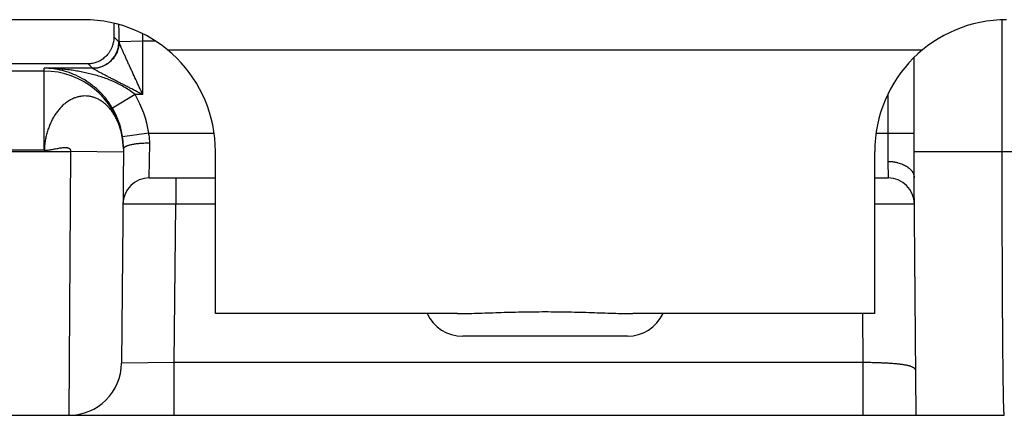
# Model space of a CAD drawing. Header units: inches. Extents: x 0.2 to 16.8, y 0.2 to 10.8.
# Tile 15 of 26: x 7.228 to 7.602, y 9.117 to 9.267. Entities that reach past the tile are written whole.
import ezdxf

# ---------------------------------------------------------------- set-up
doc = ezdxf.new("R2010")
doc.units = ezdxf.units.IN
doc.header["$LTSCALE"] = 0.935
doc.header["$MEASUREMENT"] = 0
doc.layers.get('0').update_dxf_attribs({"linetype": 'CONTINUOUS'})

msp = doc.modelspace()

# ---------------------------------------------------------------- linework, layer by layer
at = {"color": 7, "linetype": 'CONTINUOUS'}
for p, q in [((7.2523894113, 9.267392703), (6.8123894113, 9.267392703)), ((7.6007444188, 9.217392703), (7.6007444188, 9.2673217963)), ((7.2658040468, 9.2589765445), (7.2638549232, 9.2609256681)), ((7.2748198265, 9.2593256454), (7.2748183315, 9.2620317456)), ((7.2658211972, 9.259130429), (7.2748198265, 9.2593256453)), ((7.2748198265, 9.2389795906), (7.2748198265, 9.2593256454)), ((7.2748198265, 9.2593256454), (7.2795464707, 9.2593256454)), ((7.2841964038, 9.2559713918), (7.5705824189, 9.2559713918)), ((7.5673894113, 9.207392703), (7.5673894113, 9.2530820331)), ((7.2541556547, 9.2506279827), (6.9300433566, 9.2506279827)), ((7.2558055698, 9.2489780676), (7.2541556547, 9.2506279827)), ((7.2374800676, 9.2479072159), (6.7958780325, 9.2479072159)), ((7.2374800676, 9.2479072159), (7.2374894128, 9.2489780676)), ((7.2374800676, 9.2179117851), (7.2374800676, 9.2479072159)), ((7.2558055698, 9.2489780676), (7.2374894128, 9.2489780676)), ((7.2719235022, 9.2389795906), (7.2633141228, 9.2338930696)), ((7.2748198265, 9.2389795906), (7.2719235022, 9.2389795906)), ((7.5573894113, 9.2391175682), (7.5573894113, 9.2136630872)), ((7.2669533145, 9.2233504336), (7.2669020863, 9.2235728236)), ((7.267001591, 9.2231318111), (7.2669387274, 9.2234115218)), ((7.2674692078, 9.2187149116), (7.2669625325, 9.2234044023)), ((7.2670644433, 9.2228341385), (7.2669864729, 9.2231964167)), ((7.2770687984, 9.224392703), (7.2671730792, 9.2229518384)), ((7.2770687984, 9.224392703), (7.3018525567, 9.224392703)), ((7.552926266, 9.224392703), (7.5673894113, 9.224392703)), ((7.2773025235, 9.207392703), (7.2774848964, 9.2205506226)), ((7.2374800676, 9.2179117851), (6.7958780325, 9.2177820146)), ((7.2474759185, 9.217392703), (7.246777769, 9.117392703)), ((7.2674751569, 9.2172181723), (7.2474759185, 9.217392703)), ((7.26748847, 9.2187436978), (7.2667770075, 9.1372181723)), ((7.2675732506, 9.2186717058), (7.2674853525, 9.21837784)), ((7.3023894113, 9.1559713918), (7.3023894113, 9.217392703)), ((7.5523894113, 9.1559713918), (7.5523894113, 9.217392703)), ((7.5673894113, 9.217392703), (7.6272690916, 9.217392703)), ((7.5573894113, 9.2136630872), (7.5574762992, 9.207392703)), ((7.2773025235, 9.207392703), (7.3023894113, 9.207392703)), ((7.2873029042, 9.207392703), (7.2873029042, 9.197392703)), ((7.5523894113, 9.207392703), (7.5574762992, 9.207392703)), ((7.5681748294, 9.117392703), (7.5673894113, 9.207392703)), ((7.2873029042, 9.197392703), (7.2673029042, 9.1974799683)), ((7.2867792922, 9.137392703), (7.2873029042, 9.197392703)), ((7.3023894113, 9.197392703), (7.2873029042, 9.197392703)), ((7.5674759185, 9.1974799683), (7.5523946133, 9.1974141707)), ((7.3941629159, 9.1559713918), (7.3023894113, 9.1559713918)), ((7.5523894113, 9.1559713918), (7.4606159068, 9.1559713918)), ((7.5479995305, 9.137392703), (7.5478373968, 9.1559713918)), ((7.4586016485, 9.147392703), (7.3961771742, 9.147392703)), ((7.2867792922, 9.137392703), (7.2667770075, 9.1372181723)), ((7.2867792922, 9.117392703), (7.2867792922, 9.137392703)), ((7.5479995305, 9.137392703), (7.2867792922, 9.137392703)), ((7.5479995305, 9.117392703), (7.5479995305, 9.137392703)), ((6.5934600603, 9.117392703), (7.6015480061, 9.117392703)), ((7.6015480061, 9.117392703), (7.6014878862, 9.1176728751))]:
    msp.add_line(p, q, dxfattribs=at)
msp.add_lwpolyline([(7.2674882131, 9.2187142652), (7.2674805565, 9.2193718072), (7.2674511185, 9.2199889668), (7.267405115, 9.2205674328), (7.2673452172, 9.2211182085), (7.2672759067, 9.221629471), (7.2672007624, 9.2221001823), (7.2671233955, 9.2225280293), (7.2670498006, 9.2228984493)], dxfattribs=at)
for centre, radius, start, end in [((7.2523894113, 9.217392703), 0.05, 0, 90), ((6.0163050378, 9.2590322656), 1.2495166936, 359.9954737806, 0.2984843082), ((7.6023894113, 9.217392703), 0.05, 90, 180), ((7.2558019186, 9.2589801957), 0.0100021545, 270.0209153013, 359.9790846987), ((7.2374818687, 9.2179079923), 0.0299990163, 11.5726589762, 90.0034399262), ((7.2374699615, 9.2186255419), 0.0400166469, 8.286278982, 30.5732339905), ((7.2374735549, 9.2186280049), 0.0300127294, 9.5456954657, 30.5720581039), ((7.2375045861, 9.2179146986), 0.0299751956, 10.3193817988, 11.5688118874), ((7.2397233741, 9.2181615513), 0.0277391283, 10.8947587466, 11.2711044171), ((7.2375391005, 9.2186389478), 0.0299462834, 8.2806143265, 9.5458453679), ((7.2374937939, 9.2186270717), 0.0299928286, 2.1463682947, 8.2905997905), ((7.23768305, 9.2179108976), 0.0297970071, 0.8986496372, 1.5462022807), ((7.2773025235, 9.1973927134), 0.0099999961, 90.000000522, 179.5000598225), ((7.5574762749, 9.197392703), 0.01, 0.5, 89.9998604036), ((7.3961771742, 9.162392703), 0.015, 205.39348055, 270), ((7.4586016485, 9.162392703), 0.015, 270, 334.60651945), ((7.246777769, 9.137392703), 0.02, 270, 359.5)]:
    msp.add_arc(centre, radius, start, end, dxfattribs=at)
msp.add_ellipse((7.2641602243, 9.2706249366), major_axis=(0, 0.02), ratio=0.0174550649, start_param=-4.4801595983, end_param=-4.2060676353, dxfattribs=at)
for points, knots in [([(7.2638549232, 9.2609256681), (7.2638589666, 9.2605079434), (7.2638171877, 9.2596887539), (7.2636142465, 9.2585025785), (7.2632926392, 9.2573958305), (7.2628712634, 9.2563749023), (7.2623665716, 9.2554421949), (7.2617928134, 9.2545977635), (7.2611618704, 9.2538403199), (7.2604836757, 9.2531679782), (7.2597667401, 9.2525783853), (7.2590180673, 9.2520695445), (7.2582437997, 9.2516392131), (7.2571925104, 9.2511715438), (7.25583251, 9.2507690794), (7.2547114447, 9.2506420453), (7.2541556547, 9.2506279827)], [0, 0, 0, 0, 0.0800373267, 0.1566986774, 0.2300791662, 0.3003962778, 0.3679108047, 0.4329080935, 0.4956773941, 0.5564928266, 0.6156088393, 0.6732702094, 0.7296947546, 0.7850932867, 0.8934798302, 1, 1, 1, 1]), ([(7.2658211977, 9.2589352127), (7.265820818, 9.2586090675), (7.2657879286, 9.2579562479), (7.265642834, 9.2569868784), (7.2654032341, 9.2560361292), (7.2650715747, 9.2551133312), (7.2646508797, 9.2542272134), (7.2639774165, 9.2531069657), (7.2629339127, 9.2518381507), (7.2616626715, 9.250797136), (7.2605403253, 9.2501252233), (7.2596523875, 9.2497054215), (7.2587277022, 9.2493744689), (7.257775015, 9.2491353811), (7.256803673, 9.2489905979), (7.2561495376, 9.2489577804), (7.2558227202, 9.2489574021)], [0, 0, 0, 0, 0.0624298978, 0.1248816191, 0.1873342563, 0.2498035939, 0.3122863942, 0.3747834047, 0.4996702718, 0.6246074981, 0.6871654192, 0.7497301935, 0.8122994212, 0.8748660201, 0.9374414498, 1, 1, 1, 1]), ([(7.2658217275, 9.258933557), (7.2658192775, 9.2589429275), (7.2658155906, 9.2589555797), (7.2658091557, 9.2589697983), (7.2658058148, 9.258974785), (7.2658040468, 9.2589765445)], [0, 0, 0, 0, 0.6207095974, 0.8401445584, 1, 1, 1, 1]), ([(7.2748198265, 9.2389798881), (7.2743822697, 9.239929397), (7.2735063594, 9.2418234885), (7.2722004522, 9.2446558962), (7.2711194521, 9.2470028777), (7.2702644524, 9.2488636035), (7.2696341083, 9.2502396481), (7.2690143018, 9.2515960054), (7.2684081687, 9.2529252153), (7.2678244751, 9.2542174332), (7.2673536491, 9.2552632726), (7.2669957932, 9.2560675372), (7.2667842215, 9.256548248), (7.2666226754, 9.2569189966), (7.2665079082, 9.2571837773), (7.2663983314, 9.2574374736), (7.2662944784, 9.2576789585), (7.2661976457, 9.2579079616), (7.2661099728, 9.2581231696), (7.2660326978, 9.2583193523), (7.2659738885, 9.2584672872), (7.2659308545, 9.258571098), (7.2659033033, 9.2586409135), (7.2658793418, 9.2587104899), (7.2658595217, 9.2587836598), (7.265844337, 9.2588626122), (7.2658287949, 9.2589786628), (7.265823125, 9.2590688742), (7.2658211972, 9.259130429)], [0, 0, 0, 0, 0.1419956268, 0.2834290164, 0.4236141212, 0.4929471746, 0.5615536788, 0.6291827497, 0.6954889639, 0.7599697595, 0.8217643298, 0.851263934, 0.8795289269, 0.8930975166, 0.9061911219, 0.9187239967, 0.9306309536, 0.9418937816, 0.9524926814, 0.9621915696, 0.970531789, 0.9741136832, 0.9774545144, 0.9807243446, 0.9841029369, 0.9877410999, 0.9916355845, 1, 1, 1, 1]), ([(7.2633142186, 9.2338931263), (7.2629160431, 9.2345670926), (7.2620755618, 9.2358726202), (7.2606882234, 9.2377055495), (7.2592100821, 9.2393850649), (7.2571861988, 9.2413778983), (7.2545373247, 9.2435019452), (7.2512007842, 9.2455300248), (7.2478076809, 9.2470574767), (7.2443831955, 9.2481327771), (7.2409421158, 9.2487888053), (7.2386354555, 9.2489591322), (7.2374894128, 9.2489780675)], [0, 0, 0, 0, 0.0752089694, 0.1490026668, 0.2206643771, 0.2899654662, 0.4217088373, 0.5458153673, 0.6641419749, 0.7783491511, 0.8898766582, 1, 1, 1, 1]), ([(7.2719235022, 9.2389795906), (7.2713209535, 9.239489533), (7.2700685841, 9.2404477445), (7.2680880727, 9.2417230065), (7.2660388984, 9.2428517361), (7.2639420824, 9.2438505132), (7.2618107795, 9.2447337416), (7.259653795, 9.2455131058), (7.2574772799, 9.2461981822), (7.2552856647, 9.2467966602), (7.2530821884, 9.2473144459), (7.2508694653, 9.2477567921), (7.2486494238, 9.2481272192), (7.2456843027, 9.248529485), (7.2419647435, 9.2488671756), (7.2389804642, 9.2489688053), (7.2374896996, 9.2489780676)], [0, 0, 0, 0, 0.0648849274, 0.129408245, 0.193463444, 0.257053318, 0.320222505, 0.3830251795, 0.4455123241, 0.5077316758, 0.5697257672, 0.6315307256, 0.6931798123, 0.7547012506, 0.8774593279, 1, 1, 1, 1]), ([(7.2558227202, 9.2489574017), (7.2558202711, 9.2489620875), (7.2558156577, 9.2489698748), (7.2558089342, 9.2489763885), (7.2558055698, 9.2489780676)], [0, 0, 0, 0, 0.5843998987, 1, 1, 1, 1]), ([(7.2748195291, 9.2389795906), (7.2738919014, 9.2394545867), (7.2725027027, 9.2401683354), (7.2706525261, 9.2411179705), (7.269271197, 9.2418272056), (7.2678973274, 9.2425338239), (7.2665330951, 9.2432359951), (7.2651817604, 9.2439322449), (7.264066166, 9.2445092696), (7.2631834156, 9.2449664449), (7.2623177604, 9.2454149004), (7.2614636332, 9.2458591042), (7.260623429, 9.2462988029), (7.2600107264, 9.2466201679), (7.2594130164, 9.2469344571), (7.2588338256, 9.2472395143), (7.2582791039, 9.2475346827), (7.2578360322, 9.2477758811), (7.2574971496, 9.247960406), (7.2571832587, 9.2481303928), (7.2568853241, 9.2482921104), (7.2566081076, 9.2484471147), (7.2564262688, 9.248551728), (7.2562658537, 9.2486480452), (7.2561278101, 9.2487343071), (7.2560270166, 9.2487990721), (7.2559584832, 9.2488449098), (7.2559167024, 9.2488739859), (7.2558820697, 9.2488995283), (7.2558548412, 9.2489215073), (7.2558353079, 9.2489398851), (7.2558256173, 9.2489518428), (7.2558227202, 9.2489574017)], [0, 0, 0, 0, 0.1456559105, 0.2182849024, 0.2906574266, 0.3626743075, 0.4342088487, 0.5050993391, 0.5751346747, 0.6097488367, 0.644038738, 0.7113919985, 0.7443021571, 0.7765757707, 0.8080889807, 0.838684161, 0.8680665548, 0.8959095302, 0.9091895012, 0.9219957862, 0.9457997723, 0.956567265, 0.9663848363, 0.9751184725, 0.9827163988, 0.9891347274, 0.9918619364, 0.9942395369, 0.9962479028, 0.9978766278, 0.9991239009, 1, 1, 1, 1]), ([(7.2669275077, 9.2235832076), (7.2666953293, 9.2247481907), (7.2662383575, 9.2264601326), (7.265402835, 9.2286341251), (7.2646831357, 9.2301614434), (7.2638697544, 9.2315880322), (7.2629681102, 9.232903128), (7.2619857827, 9.2340990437), (7.2609296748, 9.2351678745), (7.2598075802, 9.2361003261), (7.2586279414, 9.2368872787), (7.2573995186, 9.2375215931), (7.2561324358, 9.2380007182), (7.2548359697, 9.2383209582), (7.2535205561, 9.2384780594), (7.2521973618, 9.2384689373), (7.250877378, 9.2382935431), (7.2495702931, 9.2379562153), (7.2482850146, 9.2374617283), (7.2470318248, 9.2368125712), (7.2458227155, 9.2360107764), (7.2446670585, 9.2350637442), (7.2437607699, 9.2341686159), (7.2430677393, 9.2333908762), (7.2425609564, 9.2327726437), (7.2420730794, 9.2321246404), (7.2414471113, 9.2312152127), (7.2407245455, 9.2300063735), (7.2400876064, 9.2287312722), (7.2396235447, 9.2276686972), (7.2392967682, 9.2268478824), (7.2389927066, 9.226009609), (7.238616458, 9.2248666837), (7.2382090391, 9.2234023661), (7.237834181, 9.2216028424), (7.2375839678, 9.2197675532), (7.2375024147, 9.2185314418), (7.2374800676, 9.2179117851)], [0, 0, 0, 0, 0.0708779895, 0.1052936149, 0.138877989, 0.1715176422, 0.2031731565, 0.2339029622, 0.2637389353, 0.2926938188, 0.3208055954, 0.3481826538, 0.3750079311, 0.4014488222, 0.4276683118, 0.4538475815, 0.4801928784, 0.5069191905, 0.5342080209, 0.5621889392, 0.5909621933, 0.6206138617, 0.651202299, 0.6668594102, 0.68275595, 0.6988859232, 0.7152427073, 0.7486122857, 0.7828179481, 0.8002126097, 0.8177850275, 0.8355225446, 0.8534101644, 0.8895712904, 0.9261460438, 0.9630029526, 1, 1, 1, 1]), ([(7.2774848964, 9.2205506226), (7.2774936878, 9.2211916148), (7.277432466, 9.222484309), (7.2772150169, 9.2237598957), (7.2770687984, 9.224392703)], [0, 0, 0, 0, 0.4967346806, 1, 1, 1, 1]), ([(7.2774848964, 9.2205506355), (7.2768889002, 9.2205555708), (7.2757149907, 9.2205417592), (7.2740016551, 9.2204506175), (7.2726360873, 9.2203158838), (7.2716145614, 9.2201725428), (7.2709140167, 9.2200525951), (7.2702663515, 9.2199186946), (7.269676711, 9.2197719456), (7.2691497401, 9.2196135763), (7.2686894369, 9.2194449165), (7.2682992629, 9.2192673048), (7.2680235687, 9.2191065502), (7.2678432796, 9.2189725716), (7.2677033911, 9.2188484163), (7.2676164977, 9.2187445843), (7.2675732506, 9.2186717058)], [0, 0, 0, 0, 0.1738823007, 0.3423868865, 0.500419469, 0.5740234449, 0.643290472, 0.7077348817, 0.7669263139, 0.8205035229, 0.8681934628, 0.909836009, 0.9454342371, 0.9610468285, 0.9752766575, 1, 1, 1, 1]), ([(6.7958780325, 9.2177820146), (6.8052863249, 9.2177820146), (6.8241029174, 9.2177619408), (6.8523277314, 9.2176900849), (6.8805524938, 9.2175949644), (6.904073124, 9.2175116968), (6.9228896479, 9.217451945), (6.9370020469, 9.2174128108), (6.9511144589, 9.2173819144), (6.9652268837, 9.2173605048), (6.9793393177, 9.2173470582), (6.998155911, 9.2173383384), (7.0216766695, 9.2173417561), (7.0499015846, 9.2173595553), (7.0734223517, 9.2173780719), (7.0922389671, 9.2173905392), (7.1110555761, 9.2173996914), (7.134576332, 9.2174047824), (7.1628012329, 9.2174041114), (7.2004344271, 9.217398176), (7.2286593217, 9.217392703), (7.2474759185, 9.217392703)], [0, 0, 0, 0, 0.0624999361, 0.1249999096, 0.1874999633, 0.2500000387, 0.2812500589, 0.312500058, 0.3437500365, 0.3750000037, 0.4062499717, 0.4374999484, 0.4999999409, 0.5624999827, 0.6250000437, 0.6562500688, 0.6875000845, 0.7500000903, 0.8125000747, 0.8750000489, 1, 1, 1, 1]), ([(7.2374800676, 9.2179117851), (7.2377082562, 9.2179035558), (7.2381858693, 9.2179132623), (7.2389246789, 9.2179812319), (7.2397065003, 9.2180907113), (7.2405175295, 9.2182289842), (7.2413439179, 9.2183832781), (7.2421716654, 9.218540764), (7.2429867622, 9.2186886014), (7.2437752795, 9.2188140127), (7.2445233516, 9.2189042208), (7.2451162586, 9.2189406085), (7.2455589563, 9.2189368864), (7.2458636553, 9.2189169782), (7.2461478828, 9.2188782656), (7.2464100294, 9.2188189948), (7.2466484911, 9.218737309), (7.2468615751, 9.2186311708), (7.2470473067, 9.2184983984), (7.2472032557, 9.2183369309), (7.2473267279, 9.2181452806), (7.2474153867, 9.2179225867), (7.2474676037, 9.2176681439), (7.2474767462, 9.2174875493), (7.2474759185, 9.217392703)], [0, 0, 0, 0, 0.0625269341, 0.1305981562, 0.203080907, 0.2786498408, 0.3558765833, 0.4332837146, 0.509383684, 0.5827152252, 0.6518887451, 0.7156573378, 0.7452033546, 0.773068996, 0.7992177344, 0.8236749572, 0.8465525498, 0.8680798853, 0.8886360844, 0.9087692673, 0.9291812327, 0.9506665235, 0.9740266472, 1, 1, 1, 1]), ([(7.6014878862, 9.1176728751), (7.6014806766, 9.1177401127), (7.601467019, 9.1178928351), (7.601448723, 9.1181492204), (7.6014303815, 9.1184598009), (7.6014041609, 9.118981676), (7.6013726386, 9.1197680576), (7.6013368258, 9.1208712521), (7.6013012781, 9.1221852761), (7.6012661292, 9.123707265), (7.6012315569, 9.1254339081), (7.6011976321, 9.1273614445), (7.6011643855, 9.1294856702), (7.6011193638, 9.1326975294), (7.6010663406, 9.13716575), (7.6010089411, 9.1430434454), (7.6009559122, 9.149570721), (7.6009079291, 9.1566906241), (7.600865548, 9.1643410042), (7.6008288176, 9.1724550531), (7.6007983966, 9.180961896), (7.6007744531, 9.189787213), (7.6007512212, 9.2019662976), (7.6007444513, 9.2111950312), (7.6007444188, 9.217392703)], [0, 0, 0, 0, 0.0020342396, 0.0046119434, 0.0077320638, 0.0113932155, 0.0203307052, 0.0314065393, 0.0445969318, 0.0598735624, 0.0772032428, 0.0965482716, 0.1178667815, 0.1411121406, 0.1931770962, 0.2522894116, 0.3179337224, 0.3895374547, 0.4664756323, 0.5480764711, 0.6336272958, 0.7223806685, 0.8135612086, 1, 1, 1, 1]), ([(7.5573894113, 9.2136889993), (7.5575528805, 9.2136833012), (7.5578796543, 9.2136679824), (7.5583686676, 9.2136340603), (7.5588555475, 9.2135903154), (7.5593390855, 9.2135365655), (7.5598180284, 9.2134701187), (7.5602910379, 9.2133882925), (7.560756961, 9.2132909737), (7.5613636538, 9.2131429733), (7.5620982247, 9.2129252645), (7.5629399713, 9.2126094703), (7.5637286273, 9.2122434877), (7.5644568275, 9.2118310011), (7.5651175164, 9.2113756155), (7.5657044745, 9.2108815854), (7.5662119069, 9.2103532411), (7.5666347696, 9.2097954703), (7.5669694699, 9.2092130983), (7.5672097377, 9.2086119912), (7.5673557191, 9.2080033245), (7.5673894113, 9.2075938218), (7.5673894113, 9.207392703)], [0, 0, 0, 0, 0.0379421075, 0.0758750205, 0.1136983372, 0.1513283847, 0.1887193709, 0.2258424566, 0.2626574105, 0.2991068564, 0.3706808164, 0.4402302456, 0.5074678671, 0.5721544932, 0.6341347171, 0.6933401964, 0.7498159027, 0.8037107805, 0.8553069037, 0.9051573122, 0.9533475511, 1, 1, 1, 1]), ([(7.3941629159, 9.1559713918), (7.3953585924, 9.1559713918), (7.3978242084, 9.1560013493), (7.4016231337, 9.1561006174), (7.4056146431, 9.1562317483), (7.4097692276, 9.1563726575), (7.414056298, 9.1565040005), (7.4184440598, 9.156609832), (7.4228996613, 9.1566782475), (7.4273894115, 9.1567018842), (7.4318791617, 9.1566782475), (7.4363347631, 9.156609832), (7.4407225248, 9.1565040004), (7.4450095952, 9.1563726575), (7.4491641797, 9.1562317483), (7.453155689, 9.1561006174), (7.4569546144, 9.1560013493), (7.4594202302, 9.1559713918), (7.4606159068, 9.1559713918)], [0, 0, 0, 0, 0.0539630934, 0.1112778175, 0.1715093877, 0.2342039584, 0.298889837, 0.3650827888, 0.4322873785, 0.5000000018, 0.5677126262, 0.6349172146, 0.7011101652, 0.7657960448, 0.8284906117, 0.8887221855, 0.9460369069, 1, 1, 1, 1]), ([(7.5680299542, 9.13399376), (7.5680291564, 9.1340851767), (7.5680133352, 9.1342656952), (7.5679420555, 9.1345267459), (7.567822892, 9.1347706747), (7.5676563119, 9.1349968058), (7.567443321, 9.1352059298), (7.5671846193, 9.1353993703), (7.5668806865, 9.1355784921), (7.5665319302, 9.1357444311), (7.5661388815, 9.1358982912), (7.5657022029, 9.1360409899), (7.565222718, 9.1361733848), (7.5647014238, 9.1362962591), (7.5641394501, 9.136410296), (7.5633140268, 9.1365554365), (7.5621898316, 9.1367144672), (7.560737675, 9.1368728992), (7.5591605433, 9.1370066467), (7.5574736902, 9.1371179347), (7.5556935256, 9.1372084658), (7.5538375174, 9.1372799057), (7.5519238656, 9.1373336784), (7.5499714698, 9.1373713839), (7.5486589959, 9.1373872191), (7.5479995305, 9.137392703)], [0, 0, 0, 0, 0.0129853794, 0.0255946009, 0.0382265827, 0.0513228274, 0.0652957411, 0.0804732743, 0.0970941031, 0.1153260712, 0.1352756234, 0.1570080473, 0.1805514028, 0.2059100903, 0.2330673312, 0.2619903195, 0.3249417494, 0.3942945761, 0.469456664, 0.5497453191, 0.6344063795, 0.7226313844, 0.8135636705, 0.9063258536, 1, 1, 1, 1])]:
    msp.add_open_spline(points, degree=3, knots=knots, dxfattribs=at)

doc.saveas('drawing.dxf')
